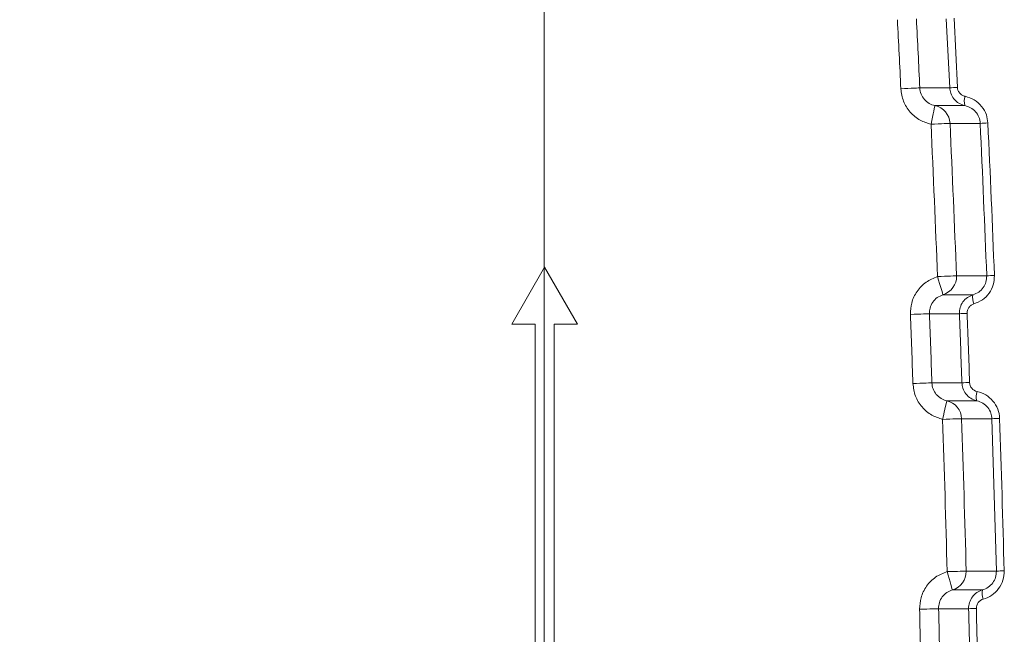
# Model space of a CAD drawing. Header units: millimetres. Extents: x 0 to 594, y 0 to 420.
# Tile 50 of 71: x 400 to 426, y 224 to 240. Entities that reach past the tile are written whole.
import ezdxf

# ---------------------------------------------------------------- set-up
doc = ezdxf.new("R2010")
doc.units = ezdxf.units.MM
doc.styles.add('SLDTEXTSTYLE1', font='TXT', dxfattribs={"width": 0.605})
doc.dimstyles.new('SLDDIMSTYLE3', dxfattribs={"dimtxt": 2.568319, "dimasz": 3.3, "dimexe": 0, "dimexo": 0.0625, "dimgap": 0.64208, "dimtad": 1, "dimdec": 3, "dimlfac": 2, "dimrnd": 1e-09, "dimzin": 12, "dimdsep": 46, "dimtxsty": 'SLDTEXTSTYLE1', "dimsah": 1, "dimcen": 0.09, "dimadec": 0, "dimazin": 3, "dimtfac": 1, "dimtdec": 1, "dimtmove": 0, "dimatfit": 0, "dimfxl": 0, "dimfrac": 2, "dimtolj": 1, "dimtzin": 12, "dimarcsym": 0})
doc.dimstyles.new('SLDDIMSTYLE4', dxfattribs={"dimtxt": 2.568319, "dimasz": 3.3, "dimexe": 0, "dimexo": 0.0625, "dimgap": 0.64208, "dimtad": 1, "dimdec": 0, "dimlfac": 2, "dimrnd": 1e-09, "dimzin": 12, "dimdsep": 46, "dimtxsty": 'SLDTEXTSTYLE1', "dimsah": 1, "dimcen": 0.09, "dimadec": 0, "dimazin": 3, "dimtfac": 1, "dimtdec": 1, "dimtofl": 0, "dimtmove": 0, "dimatfit": 3, "dimfxl": 0, "dimfrac": 2, "dimtolj": 1, "dimtzin": 12, "dimarcsym": 0})
doc.dimstyles.new('SLDDIMSTYLE5', dxfattribs={"dimtxt": 2.568319, "dimasz": 3.3, "dimexe": 0, "dimexo": 0.0625, "dimgap": 0.64208, "dimtad": 1, "dimdec": 3, "dimlfac": 2, "dimrnd": 1e-09, "dimzin": 12, "dimdsep": 46, "dimtxsty": 'SLDTEXTSTYLE1', "dimsah": 1, "dimcen": 0.09, "dimadec": 0, "dimazin": 3, "dimtfac": 1, "dimtdec": 1, "dimtofl": 0, "dimtmove": 0, "dimatfit": 3, "dimfxl": 0, "dimfrac": 2, "dimtolj": 1, "dimtzin": 12, "dimarcsym": 0})

# ---------------------------------------------------------------- blocks, each defined once
blk = doc.blocks.new('*D14')
at = {"color": 7, "linetype": 'Continuous', "lineweight": 0}
for p, q in [((441.841, 271.949), (441.841, 278.349)), ((441.841, 264.449), (441.841, 271.949)), ((359.347, 264.449), (442.841, 264.449)), ((441.841, 264.449), (441.841, 236.713)), ((437.309, 245.092), (437.309, 245.68)), ((437.309, 245.68), (441.254, 245.68)), ((441.254, 245.68), (441.254, 245.092)), ((437.309, 238.722), (437.309, 238.134)), ((441.254, 238.134), (441.254, 238.722)), ((437.309, 238.134), (441.254, 238.134))]:
    blk.add_line(p, q, dxfattribs=at)
for points in [[(441.841, 271.949), (442.341, 275.249), (441.341, 275.249)], [(441.841, 264.449), (441.341, 261.149), (442.341, 261.149)]]:
    blk.add_solid(points, dxfattribs=at)
at = {"color": 7, "linetype": 'Continuous', "lineweight": 0, "char_height": 2.6458, "attachment_point": 1, "rotation": 90, "style": 'SLDTEXTSTYLE1'}
for s, insert in [('min.', (437.843, 247.113, 0.05)), ('min.', (433.311, 246.035, 0.05)), ('0,6', (437.843, 239.457, 0.05)), ('15', (433.311, 238.771, 0.05))]:
    blk.add_mtext(s, dxfattribs=dict(at, insert=insert))
blk = doc.blocks.new('*D15')
at = {"color": 7, "linetype": 'Continuous', "lineweight": 0}
for p, q in [((346.45, 291.591), (345.862, 291.591)), ((345.862, 291.591), (345.862, 287.647)), ((354.78, 291.591), (355.368, 291.591)), ((355.368, 291.591), (355.368, 287.647)), ((271.889, 206.062), (271.889, 288.059)), ((429.341, 208.541), (429.341, 288.059)), ((345.862, 287.647), (346.45, 287.647)), ((355.368, 287.647), (354.78, 287.647)), ((271.889, 287.059), (429.341, 287.059))]:
    blk.add_line(p, q, dxfattribs=at)
for points in [[(271.889, 287.059), (275.189, 286.559), (275.189, 287.559)], [(429.341, 287.059), (426.041, 287.559), (426.041, 286.559)]]:
    blk.add_solid(points, dxfattribs=at)
at = {"color": 7, "linetype": 'Continuous', "lineweight": 0, "char_height": 2.6458, "attachment_point": 1, "rotation": 0, "style": 'SLDTEXTSTYLE1'}
for s, insert in [('315', (346.499, 295.59, 0.05)), ('12,4', (347.185, 291.057, 0.05))]:
    blk.add_mtext(s, dxfattribs=dict(at, insert=insert))
blk = doc.blocks.new('*D16')
at = {"color": 7, "linetype": 'Continuous', "lineweight": 0}
for p, q in [((286.937, 245.752), (286.937, 108.735)), ((414.293, 245.752), (414.293, 108.735)), ((347.92, 114.267), (347.332, 114.267)), ((347.332, 114.267), (347.332, 110.323)), ((353.31, 114.267), (353.898, 114.267)), ((353.898, 114.267), (353.898, 110.323)), ((347.332, 110.323), (347.92, 110.323)), ((353.898, 110.323), (353.31, 110.323)), ((286.937, 109.735), (414.293, 109.735))]:
    blk.add_line(p, q, dxfattribs=at)
for points in [[(286.937, 109.735), (290.237, 109.235), (290.237, 110.235)], [(414.293, 109.735), (410.993, 110.235), (410.993, 109.235)]]:
    blk.add_solid(points, dxfattribs=at)
at = {"color": 7, "linetype": 'Continuous', "lineweight": 0, "char_height": 2.6458, "attachment_point": 1, "rotation": 0, "style": 'SLDTEXTSTYLE1'}
for s, insert in [('254', (346.499, 118.266, -137.801)), ('10', (348.655, 113.733, -137.801))]:
    blk.add_mtext(s, dxfattribs=dict(at, insert=insert))
blk = doc.blocks.new('*D17')
at = {"color": 7, "linetype": 'Continuous', "lineweight": 0}
for p, q in [((414.293, 245.752), (258.389, 245.752)), ((259.389, 143.848), (259.389, 245.752)), ((254.856, 196.515), (254.856, 197.103)), ((254.856, 197.103), (258.801, 197.103)), ((258.801, 197.103), (258.801, 196.515)), ((254.856, 193.085), (254.856, 192.497)), ((258.801, 192.497), (258.801, 193.085)), ((254.856, 192.497), (258.801, 192.497)), ((414.293, 143.848), (258.389, 143.848))]:
    blk.add_line(p, q, dxfattribs=at)
for points in [[(259.389, 245.752), (258.889, 242.452), (259.889, 242.452)], [(259.389, 143.848), (259.889, 147.148), (258.889, 147.148)]]:
    blk.add_solid(points, dxfattribs=at)
at = {"color": 7, "linetype": 'Continuous', "lineweight": 0, "attachment_point": 1, "rotation": 90, "style": 'SLDTEXTSTYLE1'}
for s, insert, char_height in [('203', (250.858, 190.684, -137.801), 2.6458), ('8', (255.39, 193.82, -137.801), 2.646)]:
    blk.add_mtext(s, dxfattribs=dict(at, insert=insert, char_height=char_height))

msp = doc.modelspace()

# ---------------------------------------------------------------- linework, layer by layer
at = {"color": 8, "linetype": 'Continuous', "lineweight": 0}
for p, q in [((424.98122, 238.58588), (424.89132, 240.40765)), ((425.09496, 240.42028), (425.18484, 238.59774)), ((426.21239, 225.85605), (426.09269, 229.87139))]:
    msp.add_line(p, q, dxfattribs=at)
at = {"color": 7, "linetype": 'Continuous', "lineweight": 15}
for p, q in [((414.30547, 233.86691), (413.43685, 232.36241)), ((415.17409, 232.36241), (414.30547, 233.86691)), ((413.43685, 232.36241), (414.05472, 232.36241)), ((414.05472, 232.36241), (414.05473, 205.53216)), ((414.55622, 232.36241), (415.17409, 232.36241)), ((414.55623, 205.53216), (414.55622, 232.36241))]:
    msp.add_line(p, q, dxfattribs=at)
at = {"color": 8, "linetype": 'Continuous', "lineweight": 0, "flags": 128}
for points in [[(424.19301, 238.58586), (424.17978, 238.58523), (424.14884, 238.58376), (424.10132, 238.58151), (424.03895, 238.57854), (423.964, 238.57499), (423.87919, 238.57096), (423.7876, 238.56661), (423.69255, 238.5621)], [(424.19301, 238.58586), (424.25964, 238.58586), (424.60999, 238.58587), (424.9315, 238.58588), (424.98122, 238.58588)], [(424.5917, 238.1189), (424.58956, 238.10872), (424.58358, 238.08028), (424.57398, 238.03467), (424.56113, 237.97361), (424.54551, 237.89943), (424.52773, 237.81495), (424.50846, 237.72336), (424.48842, 237.62816)], [(425.38041, 238.11889), (425.34732, 238.11889), (425.17213, 238.11889), (424.5917, 238.1189)], [(424.98891, 237.65115), (424.97568, 237.65054), (424.94474, 237.64912), (424.89722, 237.64694), (424.83485, 237.64407), (424.75989, 237.64063), (424.67507, 237.63674), (424.58347, 237.63253), (424.48842, 237.62816)], [(425.78374, 237.65112), (425.7486, 237.65112), (425.57342, 237.65113), (424.98891, 237.65115)], [(425.15985, 233.6358), (425.14661, 233.63528), (425.11566, 233.63407), (425.06813, 233.63221), (425.00574, 233.62976), (424.93076, 233.62682), (424.84592, 233.62349), (424.75429, 233.6199), (424.65921, 233.61617)], [(424.80359, 233.13594), (424.80051, 233.14619), (424.79209, 233.17422), (424.77864, 233.21895), (424.76067, 233.27871), (424.73887, 233.35123), (424.71405, 233.43377), (424.68716, 233.52321), (424.65921, 233.61617)], [(425.15985, 233.6358), (425.18268, 233.6358), (425.35781, 233.63579), (425.95589, 233.63578)], [(424.80359, 233.13594), (424.82574, 233.13594), (425.00087, 233.13594), (425.59408, 233.13593)], [(424.44595, 232.63691), (424.4327, 232.63641), (424.40175, 232.63525), (424.35422, 232.63347), (424.29183, 232.63112), (424.21684, 232.62831), (424.13199, 232.62512), (424.04036, 232.62168), (423.94528, 232.61811)], [(425.23593, 232.63692), (425.15705, 232.63692), (424.80684, 232.63692), (424.48444, 232.63691), (424.44595, 232.63691)], [(424.51155, 230.81642), (424.49831, 230.81596), (424.46736, 230.81489), (424.41981, 230.81325), (424.35742, 230.8111), (424.28243, 230.80851), (424.19757, 230.80558), (424.10593, 230.80242), (424.01083, 230.79913)], [(424.51155, 230.81642), (424.57814, 230.81642), (424.92832, 230.81643), (425.25094, 230.81643), (425.302, 230.81643)], [(424.90435, 230.34431), (424.90207, 230.33411), (424.89572, 230.30573), (424.88555, 230.26022), (424.87193, 230.19933), (424.8554, 230.12536), (424.83656, 230.04113), (424.81615, 229.94983), (424.79493, 229.85492)], [(425.6953, 230.34431), (425.6622, 230.3443), (425.4871, 230.34431), (424.90435, 230.34431)], [(425.29568, 229.87141), (425.28244, 229.87098), (425.25148, 229.86996), (425.20394, 229.86839), (425.14154, 229.86633), (425.06654, 229.86386), (424.98168, 229.86107), (424.89003, 229.85805), (424.79493, 229.85492)], [(426.09269, 229.87139), (426.05756, 229.87139), (425.88247, 229.8714), (425.29568, 229.87141)], [(425.41453, 225.85607), (425.40129, 225.85572), (425.37032, 225.8549), (425.32277, 225.85366), (425.26036, 225.85202), (425.18535, 225.85005), (425.10047, 225.84782), (425.00881, 225.84541), (424.91369, 225.84292)], [(425.0517, 225.36082), (425.04876, 225.37106), (425.04072, 225.39916), (425.02787, 225.44406), (425.01069, 225.50405), (424.98985, 225.57687), (424.96612, 225.65975), (424.94041, 225.74957), (424.91369, 225.84292)], [(425.41453, 225.85607), (425.43735, 225.85607), (425.61241, 225.85606), (426.21239, 225.85605)], [(425.0517, 225.36082), (425.07382, 225.36082), (425.24888, 225.36082), (425.84389, 225.36081)], [(424.68745, 224.86639), (424.6742, 224.86607), (424.64324, 224.86531), (424.59569, 224.86414), (424.53327, 224.8626), (424.45826, 224.86076), (424.37338, 224.85867), (424.28171, 224.85641), (424.18658, 224.85407)], [(425.47914, 224.8664), (425.40029, 224.8664), (425.05022, 224.8664), (424.72697, 224.8664), (424.68745, 224.86639)]]:
    msp.add_lwpolyline(points, dxfattribs=at)
at = {"color": 8, "linetype": 'Continuous', "lineweight": 0}
for centre, radius, start, end in [((-176.09769, 210.08311), 600.46598, 2.71845214, 2.89234785), ((-176.09769, 210.08311), 600.967, 2.71845214, 2.89234785), ((425.42451, 232.73144), 5.8712, 92.339529, 94.33011), ((425.73387, 238.23452), 0.3719, 159.584697, 198.115367), ((424.48807, 237.62836), 0.50136, 2.604901, 78.071048), ((-175.34544, 210.08311), 600.46598, 2.24607241, 2.62924031), ((-175.34544, 210.08311), 600.967, 2.24607241, 2.62924031), ((426.22271, 231.68384), 5.9834, 92.258859, 94.207262), ((424.65878, 233.61604), 0.50146, 286.785009, 2.258703), ((426.39431, 226.66332), 6.98623, 91.930244, 93.597975), ((425.95734, 233.05282), 0.37264, 167.111925, 204.917017), ((-176.09769, 210.08311), 600.46598, 1.97709154, 2.15076887), ((-176.09769, 210.08311), 600.967, 1.97709154, 2.15076887), ((425.67786, 225.26594), 7.38422, 91.849828, 93.431091), ((425.74272, 222.82772), 8.00086, 91.698647, 93.157715), ((426.0489, 230.45552), 0.37068, 158.893597, 197.459023), ((424.79456, 229.85509), 0.50138, 1.865071, 77.3516), ((-175.34544, 210.08311), 600.46598, 1.50395523, 1.88694407), ((-175.34544, 210.08311), 600.967, 1.50395523, 1.88694407), ((426.53121, 221.5685), 8.31446, 91.622725, 93.023309), ((424.91326, 225.84278), 0.50145, 286.02568, 1.518505), ((426.65023, 215.4581), 10.40716, 91.292738, 92.411213), ((426.20434, 225.27213), 0.37119, 166.177952, 204.235541), ((-176.09769, 210.08311), 600.46598, 1.23604456, 1.40957021), ((-176.09769, 210.08311), 600.967, 1.23604456, 1.40957021), ((425.91995, 213.65494), 11.22012, 91.211813, 92.251575)]:
    msp.add_arc(centre, radius, start, end, dxfattribs=at)
for points, knots in [([(425.61107, 151.73161), (427.23191, 168.26637), (428.15975, 184.81158), (428.64244, 217.92276), (428.19729, 234.48875), (427.05866, 251.0652)], [0, 0, 0, 0, 0.5, 0.5, 1, 1, 1, 1]), ([(424.48842, 237.62816), (424.39052, 237.65801), (424.18435, 237.72086), (423.92891, 237.93567), (423.74175, 238.2256), (423.70895, 238.44993), (423.69255, 238.5621)], [0, 0, 0, 0, 0.23164399, 0.48784205, 0.74391831, 1, 1, 1, 1]), ([(424.19301, 238.58586), (424.19829, 238.47481), (424.24053, 238.36869), (424.38452, 238.20014), (424.48301, 238.14173), (424.5917, 238.11889)], [0, 0, 0, 0, 0.5, 0.5, 1, 1, 1, 1]), ([(425.38041, 238.11889), (425.32537, 238.13624), (425.21493, 238.17107), (425.08483, 238.28977), (425.00138, 238.43354), (424.98753, 238.53816), (424.98122, 238.58588)], [0, 0, 0, 0, 0.26066803, 0.52306641, 0.78248504, 1, 1, 1, 1]), ([(425.18484, 238.59774), (425.18802, 238.57387), (425.19501, 238.52142), (425.23706, 238.44945), (425.30246, 238.39023), (425.35771, 238.37291), (425.38533, 238.36425)], [0, 0, 0, 0, 0.21578688, 0.47416287, 0.73719983, 1, 1, 1, 1]), ([(425.38533, 238.36425), (425.4682, 238.33827), (425.63402, 238.28629), (425.83024, 238.10854), (425.95656, 237.89229), (425.97738, 237.73454), (425.98688, 237.66259)], [0, 0, 0, 0, 0.26257554, 0.52537318, 0.78353077, 1, 1, 1, 1]), ([(425.78374, 237.65112), (425.77843, 237.76522), (425.7329, 237.87399), (425.58574, 238.0407), (425.48741, 238.09666), (425.3804, 238.11889)], [0, 0, 0, 0, 0.5, 0.5, 1, 1, 1, 1]), ([(423.94528, 232.61811), (423.95045, 232.7199), (423.96138, 232.9348), (424.10776, 233.23461), (424.34409, 233.48674), (424.55417, 233.57303), (424.65921, 233.61617)], [0, 0, 0, 0, 0.230661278, 0.486998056, 0.743502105, 1, 1, 1, 1]), ([(425.59408, 233.13593), (425.64612, 233.15681), (425.74902, 233.1981), (425.86756, 233.31907), (425.94622, 233.46906), (425.95267, 233.58031), (425.95589, 233.63578)], [0, 0, 0, 0, 0.25728669, 0.5087614, 0.75508931, 1, 1, 1, 1]), ([(426.15899, 233.64558), (426.15424, 233.56247), (426.14473, 233.39627), (426.02802, 233.17164), (425.85158, 232.98971), (425.69712, 232.92725), (425.61938, 232.89582)], [0, 0, 0, 0, 0.24795357, 0.4957902, 0.74623535, 1, 1, 1, 1]), ([(424.80359, 233.13594), (424.75098, 233.11438), (424.6458, 233.07127), (424.52739, 232.94523), (424.45402, 232.7953), (424.44854, 232.68781), (424.44595, 232.63691)], [0, 0, 0, 0, 0.25680536, 0.51339027, 0.76958202, 1, 1, 1, 1]), ([(425.23593, 232.63692), (425.23917, 232.69231), (425.24563, 232.80287), (425.32314, 232.9524), (425.44011, 233.0734), (425.54274, 233.11508), (425.59408, 233.13593)], [0, 0, 0, 0, 0.25015679, 0.49930502, 0.7495192, 1, 1, 1, 1]), ([(425.61938, 232.89582), (425.59362, 232.88542), (425.54227, 232.86469), (425.48345, 232.80427), (425.4444, 232.72943), (425.44113, 232.67402), (425.4395, 232.64631)], [0, 0, 0, 0, 0.25256902, 0.503391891, 0.751638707, 1, 1, 1, 1]), ([(424.79493, 229.85492), (424.69729, 229.88604), (424.49179, 229.95152), (424.23906, 230.16972), (424.05567, 230.46203), (424.02578, 230.68677), (424.01083, 230.79913)], [0, 0, 0, 0, 0.23188447, 0.48800048, 0.74399842, 1, 1, 1, 1]), ([(424.51155, 230.81642), (424.5154, 230.70528), (424.55628, 230.59859), (424.69815, 230.42817), (424.79592, 230.36851), (424.90435, 230.34431)], [0, 0, 0, 0, 0.5, 0.5, 1, 1, 1, 1]), ([(425.6953, 230.34431), (425.64051, 230.36234), (425.53056, 230.39852), (425.40199, 230.51874), (425.32025, 230.6636), (425.30772, 230.7685), (425.302, 230.81643)], [0, 0, 0, 0, 0.26048077, 0.52271905, 0.78190558, 1, 1, 1, 1]), ([(425.50556, 230.82506), (425.50751, 230.76892), (425.52875, 230.71486), (425.60038, 230.63021), (425.64921, 230.60096), (425.70309, 230.589)], [0, 0, 0, 0, 0.5, 0.5, 1, 1, 1, 1]), ([(425.70309, 230.589), (425.78402, 230.57104), (425.86006, 230.54072), (426.00229, 230.4551), (426.0653, 230.40157), (426.22654, 230.21075), (426.29017, 230.04829), (426.29576, 229.87963)], [0, 0, 0, 0, 0.25, 0.25, 0.5, 0.5, 1, 1, 1, 1]), ([(426.09269, 229.87139), (426.0869, 229.91963), (426.07418, 230.02556), (425.99072, 230.17108), (425.86052, 230.2907), (425.75053, 230.32639), (425.6953, 230.34431)], [0, 0, 0, 0, 0.21413911, 0.47030074, 0.73401212, 1, 1, 1, 1]), ([(424.18658, 224.85407), (424.19309, 224.95588), (424.20682, 225.17074), (424.35721, 225.46868), (424.59686, 225.71767), (424.80808, 225.80117), (424.91369, 225.84292)], [0, 0, 0, 0, 0.23082934, 0.48711191, 0.74355952, 1, 1, 1, 1]), ([(425.84389, 225.36081), (425.89623, 225.38102), (425.99972, 225.42098), (426.11986, 225.54043), (426.20052, 225.68939), (426.20844, 225.80061), (426.21239, 225.85605)], [0, 0, 0, 0, 0.257346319, 0.508924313, 0.755196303, 1, 1, 1, 1]), ([(426.41544, 225.86261), (426.41766, 225.77835), (426.40591, 225.69605), (426.35475, 225.53581), (426.31667, 225.46212), (426.21653, 225.32812), (426.15693, 225.27112), (426.01975, 225.17711), (425.94555, 225.1424), (425.86586, 225.11976)], [0, 0, 0, 0, 0.25, 0.25, 0.5, 0.5, 0.75, 0.75, 1, 1, 1, 1]), ([(425.0517, 225.36082), (424.94488, 225.3303), (424.85108, 225.26523), (424.7194, 225.0869), (424.68471, 224.97756), (424.68745, 224.86639)], [0, 0, 0, 0, 0.5, 0.5, 1, 1, 1, 1]), ([(425.47914, 224.8664), (425.4764, 224.97771), (425.51098, 225.08672), (425.64324, 225.26553), (425.73711, 225.33035), (425.84389, 225.36081)], [0, 0, 0, 0, 0.5, 0.5, 1, 1, 1, 1]), ([(425.86586, 225.11976), (425.81279, 225.10469), (425.76577, 225.07272), (425.69902, 224.98354), (425.68127, 224.92866), (425.68266, 224.87256)], [0, 0, 0, 0, 0.5, 0.5, 1, 1, 1, 1])]:
    msp.add_open_spline(points, degree=3, knots=knots, dxfattribs=at)
for points in [[(425.95589, 233.63578), (425.90301, 234.97442), (425.84563, 236.31287), (425.78374, 237.65112)], [(425.98688, 237.6626), (426.04875, 236.32379), (426.10613, 234.98479), (426.15899, 233.64558)], [(425.302, 230.81643), (425.2809, 231.4233), (425.25888, 232.03013), (425.23593, 232.63692)], [(425.4395, 232.64631), (425.46244, 232.03926), (425.48446, 231.43218), (425.50556, 230.82506)], [(426.29576, 229.87963), (426.34016, 228.54076), (426.38005, 227.20176), (426.41544, 225.86261)], [(425.52145, 223.0468), (425.50827, 223.65336), (425.49417, 224.25989), (425.47914, 224.8664)], [(425.68266, 224.87256), (425.69769, 224.26579), (425.71179, 223.65901), (425.72496, 223.0522)]]:
    msp.add_open_spline(points, degree=3, dxfattribs=at)

# ---------------------------------------------------------------- dimensions: what is measured, and where the dimension line sits
at = {"color": 7, "linetype": 'Continuous', "lineweight": 0}
for base, p1, p2, angle, dimstyle, picture, middle in [((429.34138, 287.05889), (271.88855, 206.06237), (429.34142, 208.54146), 0.000033, 'SLDDIMSTYLE4', '*D15', (350.61494, 287.05884)), ((259.38853, 245.75237), (414.29298, 143.84766), (414.29292, 245.75246), 270.000033, 'SLDDIMSTYLE5', '*D17', (259.38856, 194.79997)), ((414.293, 109.73482), (286.937, 245.75239), (414.29292, 245.75246), 0.000033, 'SLDDIMSTYLE4', '*D16', (350.61504, 109.73478))]:
    dim = msp.add_linear_dim(base=base, p1=p1, p2=p2, angle=angle, dimstyle=dimstyle, dxfattribs=at)
    dim.commit()
    dim.dimension.update_dxf_attribs({"geometry": picture, "text_midpoint": middle, "dimtype": 160})
dim = msp.add_linear_dim(base=(441.84147, 271.94936), p1=(359.34731, 264.44932), p2=(454.34139, 271.94937), angle=270.000033, text='<> min. ', dimstyle='SLDDIMSTYLE3', dxfattribs=at)
dim.commit()
dim.dimension.update_dxf_attribs({"geometry": '*D14', "text_midpoint": (441.84149, 245.72886), "dimtype": 160})

doc.saveas('drawing.dxf')
